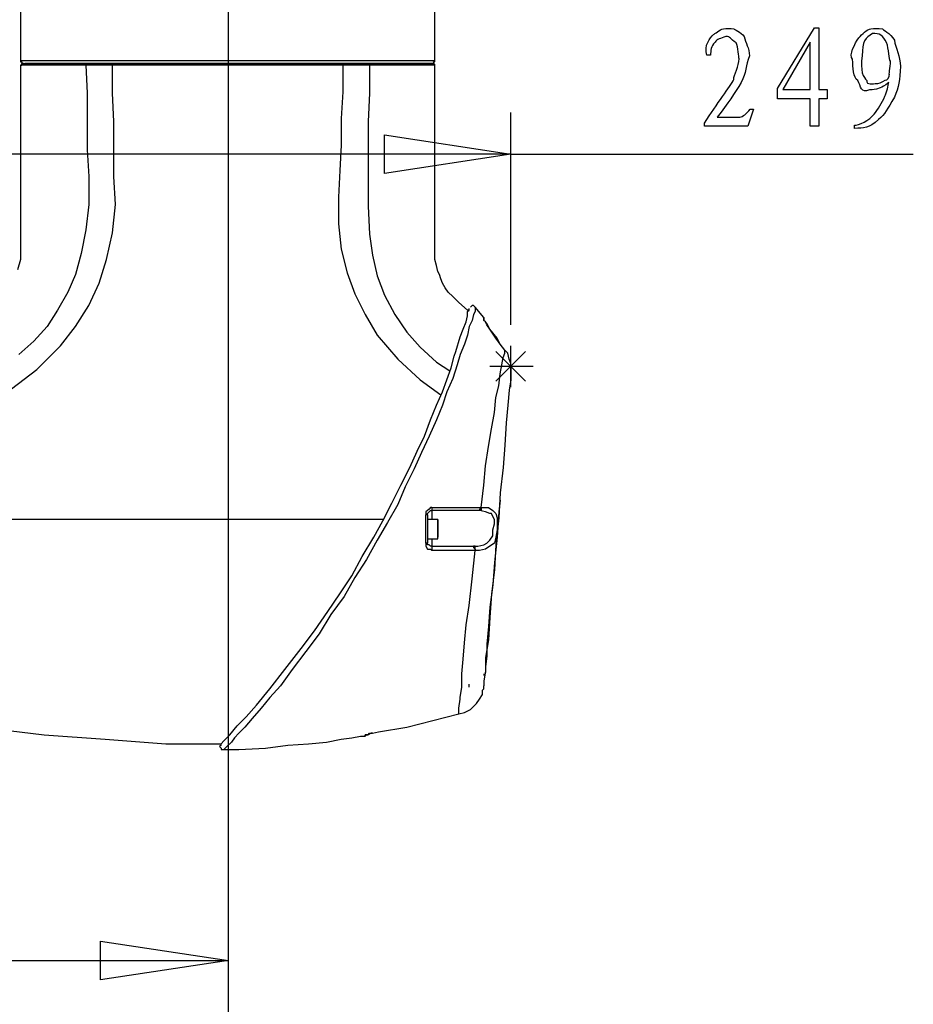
# Model space of a CAD drawing. Header units: millimetres. Extents: x 3 to 297, y 2 to 209.
# Tile 26 of 92: x 75 to 96, y 115 to 138. Entities that reach past the tile are written whole.
import ezdxf

# ---------------------------------------------------------------- set-up
doc = ezdxf.new("R2010")
doc.units = ezdxf.units.MM
doc.layers.get('0').update_dxf_attribs({"linetype": 'CONTINUOUS'})

msp = doc.modelspace()

# ---------------------------------------------------------------- linework, layer by layer
at = {"color": 5}
for p, q in [((80.1165, 42.4794), (80.1165, 189.983)), ((93.1556, 136.285), (94.0319, 137.724)), ((94.0319, 137.724), (94.1366, 137.724)), ((94.1366, 137.724), (94.1366, 136.258)), ((93.9327, 137.382), (93.2766, 136.258)), ((93.9327, 136.258), (93.9327, 137.382)), ((95.7432, 137.377), (95.7432, 137.377)), ((91.5596, 137.074), (91.477, 137.074)), ((96.0741, 136.803), (96.0741, 136.803)), ((93.1556, 136.037), (93.1556, 136.285)), ((93.2766, 136.258), (93.9327, 136.258)), ((94.1366, 136.258), (94.3296, 136.258)), ((94.3296, 136.258), (94.3296, 136.037)), ((93.9327, 136.037), (93.1556, 136.037)), ((93.9327, 135.387), (93.9327, 136.037)), ((94.3296, 136.037), (94.1366, 136.037)), ((94.1366, 136.037), (94.1366, 135.387)), ((86.8193, 130.668), (86.8193, 135.713)), ((92.5848, 135.795), (92.4472, 135.387)), ((92.5022, 135.795), (92.5848, 135.795)), ((91.4217, 135.387), (91.4217, 135.464)), ((91.725, 135.602), (92.2595, 135.602)), ((91.725, 135.602), (91.725, 135.602)), ((92.4472, 135.387), (91.4217, 135.387)), ((94.1366, 135.387), (93.9327, 135.387)), ((94.9826, 135.332), (94.9826, 135.414)), ((83.8207, 134.268), (83.8207, 135.184)), ((83.8207, 135.184), (86.8193, 134.725)), ((83.8207, 134.268), (83.8207, 135.184)), ((86.8193, 134.725), (66.0396, 134.725)), ((86.8193, 134.725), (83.8207, 134.268)), ((86.8193, 134.725), (83.8207, 134.268)), ((86.8193, 134.725), (96.3785, 134.725)), ((71.0336, 126.056), (76.2, 126.056)), ((77.0819, 115.112), (77.0819, 116.028)), ((77.0819, 116.028), (80.1165, 115.571)), ((77.0819, 115.112), (77.0819, 116.028)), ((66.0396, 115.571), (80.1165, 115.571)), ((80.1165, 115.571), (77.0819, 115.112)), ((80.1165, 115.571), (77.0819, 115.112))]:
    msp.add_line(p, q, dxfattribs=at)
at = {"color": 0}
for p, q in [((75.1777, 138.113), (75.1777, 136.948)), ((85.0194, 136.948), (85.0194, 138.113)), ((75.1777, 136.948), (75.1777, 136.948)), ((75.1777, 136.948), (75.1777, 136.914)), ((75.1777, 136.948), (75.1777, 136.948)), ((75.1777, 136.948), (75.2479, 136.948)), ((75.1777, 136.914), (75.2119, 136.914)), ((75.1777, 136.842), (75.1777, 136.208)), ((75.1777, 136.842), (75.1777, 136.842)), ((75.1777, 136.842), (75.2119, 136.842)), ((75.2119, 136.842), (75.1777, 136.842)), ((75.2119, 136.914), (75.2119, 136.878)), ((75.2119, 136.878), (75.2479, 136.878)), ((75.2119, 136.842), (75.2119, 136.878)), ((75.2479, 136.878), (75.2119, 136.878)), ((75.2119, 136.878), (75.2821, 136.878)), ((75.2479, 136.842), (75.2119, 136.842)), ((75.2479, 136.948), (75.3181, 136.948)), ((75.2479, 136.878), (75.2821, 136.878)), ((75.3181, 136.842), (75.2479, 136.842)), ((75.354, 136.878), (75.2821, 136.878)), ((75.2821, 136.878), (75.3883, 136.878)), ((75.3181, 136.948), (75.3883, 136.948)), ((75.4585, 136.842), (75.3181, 136.842)), ((75.4242, 136.878), (75.354, 136.878)), ((75.3883, 136.948), (75.5304, 136.948)), ((75.3883, 136.878), (75.5646, 136.878)), ((75.5304, 136.878), (75.4242, 136.878)), ((75.6006, 136.842), (75.4585, 136.842)), ((75.5304, 136.948), (75.6708, 136.948)), ((75.6708, 136.878), (75.5304, 136.878)), ((75.5646, 136.878), (75.8112, 136.878)), ((75.777, 136.842), (75.6006, 136.842)), ((75.6708, 136.948), (75.8472, 136.948)), ((75.8472, 136.878), (75.6708, 136.878)), ((75.9876, 136.842), (75.777, 136.842)), ((75.8112, 136.878), (76.0938, 136.878)), ((75.8472, 136.948), (76.0596, 136.948)), ((76.0236, 136.878), (75.8472, 136.878)), ((76.2, 136.842), (75.9876, 136.842)), ((76.236, 136.878), (76.0236, 136.878)), ((76.0596, 136.948), (76.3062, 136.948)), ((76.0938, 136.878), (76.4124, 136.878)), ((76.4466, 136.842), (76.2, 136.842)), ((76.4826, 136.878), (76.236, 136.878)), ((76.3062, 136.948), (76.5528, 136.948)), ((76.4124, 136.878), (76.7652, 136.878)), ((76.7292, 136.842), (76.4466, 136.842)), ((76.7652, 136.878), (76.4826, 136.878)), ((76.5528, 136.948), (76.8354, 136.948)), ((76.7652, 136.878), (76.7292, 136.842)), ((76.9056, 136.842), (76.7292, 136.842)), ((76.7292, 136.842), (76.7652, 136.172)), ((77.046, 136.878), (76.7652, 136.878)), ((76.7652, 136.878), (76.7652, 136.878)), ((76.7652, 136.878), (76.9415, 136.878)), ((76.8354, 136.948), (77.1179, 136.948)), ((77.0819, 136.842), (76.9056, 136.842)), ((76.9415, 136.878), (77.1179, 136.878)), ((77.3285, 136.878), (77.046, 136.878)), ((77.3645, 136.842), (77.0819, 136.842)), ((77.1179, 136.948), (77.4347, 136.948)), ((77.1179, 136.878), (77.3987, 136.878)), ((77.6471, 136.878), (77.3285, 136.878)), ((77.3645, 136.842), (77.3645, 136.878)), ((77.3645, 136.878), (77.3987, 136.878)), ((77.3645, 136.172), (77.3645, 136.842)), ((77.7173, 136.842), (77.3645, 136.842)), ((77.3645, 136.842), (77.3645, 136.842)), ((77.3645, 136.842), (77.3645, 136.842)), ((77.3987, 136.878), (77.8577, 136.878)), ((77.4347, 136.948), (77.7515, 136.948)), ((77.9999, 136.878), (77.6471, 136.878)), ((77.9999, 136.842), (77.7173, 136.842)), ((77.7515, 136.948), (78.1043, 136.948)), ((77.8577, 136.878), (78.3527, 136.878)), ((78.3527, 136.878), (77.9999, 136.878)), ((78.0701, 136.842), (77.9999, 136.842)), ((78.5992, 136.842), (78.0701, 136.842)), ((78.1043, 136.948), (78.4571, 136.948)), ((78.7054, 136.878), (78.3527, 136.878)), ((78.3527, 136.878), (78.8818, 136.878)), ((78.4571, 136.948), (78.8098, 136.948)), ((79.1284, 136.842), (78.5992, 136.842)), ((79.0582, 136.878), (78.7054, 136.878)), ((78.8098, 136.948), (79.1986, 136.948)), ((78.8818, 136.878), (79.2688, 136.878)), ((79.4452, 136.878), (79.0582, 136.878)), ((79.6918, 136.842), (79.1284, 136.842)), ((79.1986, 136.948), (79.5874, 136.948)), ((79.2688, 136.878), (79.6918, 136.878)), ((79.798, 136.878), (79.4452, 136.878)), ((79.5874, 136.948), (79.9402, 136.948)), ((79.6918, 136.878), (80.221, 136.878)), ((80.221, 136.842), (79.6918, 136.842)), ((80.1867, 136.878), (79.798, 136.878)), ((79.9402, 136.948), (80.3271, 136.948)), ((80.5737, 136.878), (80.1867, 136.878)), ((80.221, 136.878), (80.7861, 136.878)), ((80.7861, 136.842), (80.221, 136.842)), ((80.3271, 136.948), (80.7159, 136.948)), ((80.9625, 136.878), (80.5737, 136.878)), ((80.7159, 136.948), (81.1029, 136.948)), ((80.7861, 136.878), (81.3153, 136.878)), ((81.3153, 136.842), (80.7861, 136.842)), ((81.3153, 136.878), (80.9625, 136.878)), ((81.1029, 136.948), (81.4557, 136.948)), ((81.6681, 136.878), (81.3153, 136.878)), ((81.3153, 136.878), (81.8444, 136.878)), ((81.8444, 136.842), (81.3153, 136.842)), ((81.4557, 136.948), (81.8085, 136.948)), ((82.0208, 136.878), (81.6681, 136.878)), ((81.8085, 136.948), (82.1612, 136.948)), ((81.8444, 136.878), (82.3376, 136.878)), ((82.3736, 136.842), (81.8444, 136.842)), ((82.3736, 136.878), (82.0208, 136.878)), ((82.1612, 136.948), (82.514, 136.948)), ((82.3376, 136.878), (82.7966, 136.878)), ((82.6904, 136.878), (82.3736, 136.878)), ((82.8326, 136.842), (82.3736, 136.842)), ((82.514, 136.948), (82.8326, 136.948)), ((83.009, 136.878), (82.6904, 136.878)), ((82.8326, 136.878), (82.7966, 136.878)), ((82.7966, 136.878), (83.009, 136.878)), ((82.8326, 136.948), (83.1494, 136.948)), ((82.8326, 136.842), (82.8326, 136.878)), ((82.8326, 136.842), (82.8326, 136.842)), ((83.0432, 136.842), (82.8326, 136.842)), ((82.8326, 136.842), (82.8326, 136.208)), ((83.2915, 136.878), (83.009, 136.878)), ((83.009, 136.878), (83.2196, 136.878)), ((83.2556, 136.842), (83.0432, 136.842)), ((83.1494, 136.948), (83.4319, 136.948)), ((83.2196, 136.878), (83.4319, 136.878)), ((83.4679, 136.842), (83.2556, 136.842)), ((83.5723, 136.878), (83.2915, 136.878)), ((83.4319, 136.948), (83.7145, 136.948)), ((83.4679, 136.842), (83.4319, 136.878)), ((83.4319, 136.878), (83.8909, 136.878)), ((83.4679, 136.842), (83.4679, 136.842)), ((83.4679, 136.842), (83.4679, 136.842)), ((83.4679, 136.842), (83.4679, 136.172)), ((83.8207, 136.842), (83.4679, 136.842)), ((83.8207, 136.878), (83.5723, 136.878)), ((83.7145, 136.948), (83.9611, 136.948)), ((84.0673, 136.878), (83.8207, 136.878)), ((84.1015, 136.842), (83.8207, 136.842)), ((83.8909, 136.878), (84.2779, 136.878)), ((83.9611, 136.948), (84.1735, 136.948)), ((84.2779, 136.878), (84.0673, 136.878)), ((84.2779, 136.842), (84.1015, 136.842)), ((84.1735, 136.948), (84.3841, 136.948)), ((84.4543, 136.878), (84.2779, 136.878)), ((84.2779, 136.878), (84.5605, 136.878)), ((84.3139, 136.842), (84.2779, 136.842)), ((84.5263, 136.842), (84.3139, 136.842)), ((84.3841, 136.948), (84.5605, 136.948)), ((84.5965, 136.878), (84.4543, 136.878)), ((84.7027, 136.842), (84.5263, 136.842)), ((84.5605, 136.948), (84.7027, 136.948)), ((84.5605, 136.878), (84.7369, 136.878)), ((84.7369, 136.878), (84.5965, 136.878)), ((84.7027, 136.948), (84.8071, 136.948)), ((84.8071, 136.842), (84.7027, 136.842)), ((84.8071, 136.878), (84.7369, 136.878)), ((84.7369, 136.878), (84.879, 136.878)), ((84.8071, 136.948), (84.9133, 136.948)), ((84.879, 136.878), (84.8071, 136.878)), ((84.9133, 136.842), (84.8071, 136.842)), ((84.9133, 136.878), (84.879, 136.878)), ((84.879, 136.878), (84.9492, 136.878)), ((84.9133, 136.948), (84.9835, 136.948)), ((84.9492, 136.878), (84.9133, 136.878)), ((84.9835, 136.842), (84.9133, 136.842)), ((84.9492, 136.878), (84.9492, 136.878)), ((84.9492, 136.878), (84.9835, 136.878)), ((84.9492, 136.878), (84.9835, 136.878)), ((84.9835, 136.948), (85.0194, 136.948)), ((84.9835, 136.878), (84.9835, 136.914)), ((84.9835, 136.914), (85.0194, 136.914)), ((84.9835, 136.878), (84.9835, 136.878)), ((84.9835, 136.878), (85.0194, 136.842)), ((85.0194, 136.842), (84.9835, 136.842)), ((85.0194, 136.914), (85.0194, 136.948)), ((85.0194, 136.737), (85.0194, 136.842)), ((85.0194, 136.842), (85.0194, 136.842)), ((85.0194, 136.842), (85.0194, 136.842)), ((85.0194, 135.819), (85.0194, 136.737)), ((75.1777, 136.208), (75.1777, 135.467)), ((76.7652, 136.172), (76.7652, 135.503)), ((77.3987, 135.503), (77.3645, 136.172)), ((82.8326, 136.208), (82.7966, 135.573)), ((83.4679, 136.172), (83.4319, 135.503)), ((85.0194, 134.973), (85.0194, 135.819)), ((75.1777, 135.467), (75.1777, 134.797)), ((76.7652, 135.503), (76.7652, 134.831)), ((77.3987, 134.831), (77.3987, 135.503)), ((82.7966, 135.573), (82.7966, 134.938)), ((83.4319, 135.503), (83.4319, 134.831)), ((85.0194, 134.232), (85.0194, 134.973)), ((75.1777, 134.797), (75.1777, 134.232)), ((76.7652, 134.831), (76.7994, 134.196)), ((77.3987, 134.196), (77.3987, 134.831)), ((82.7966, 134.938), (82.7624, 134.338)), ((83.4319, 134.831), (83.4319, 134.162)), ((82.7624, 134.338), (82.7264, 133.703)), ((75.1777, 134.232), (75.1777, 133.703)), ((76.7994, 134.196), (76.7994, 133.526)), ((77.4347, 133.526), (77.3987, 134.196)), ((83.4319, 134.162), (83.4319, 133.49)), ((85.0194, 133.703), (85.0194, 134.232)), ((75.1777, 133.703), (75.1777, 133.244)), ((82.7264, 133.703), (82.7264, 133.067)), ((85.0194, 133.21), (85.0194, 133.703)), ((76.7994, 133.526), (76.7292, 132.927)), ((77.3645, 132.857), (77.4347, 133.526)), ((83.4319, 133.49), (83.4679, 132.821)), ((75.1777, 133.244), (75.1777, 132.821)), ((85.0194, 132.821), (85.0194, 133.21)), ((76.7292, 132.927), (76.623, 132.362)), ((77.2223, 132.221), (77.3645, 132.857)), ((82.7264, 133.067), (82.7966, 132.468)), ((75.1777, 132.821), (75.1777, 132.504)), ((83.4679, 132.821), (83.5381, 132.328)), ((85.0194, 132.504), (85.0194, 132.821)), ((75.1777, 132.504), (75.1777, 132.221)), ((82.7966, 132.468), (82.9388, 131.903)), ((85.0194, 132.221), (85.0194, 132.504)), ((75.1777, 132.221), (75.1057, 131.975)), ((76.623, 132.362), (76.4826, 131.869)), ((77.046, 131.656), (77.2223, 132.221)), ((83.5381, 132.328), (83.6443, 131.833)), ((85.0554, 132.079), (85.0194, 132.221)), ((85.0896, 131.939), (85.0554, 132.079)), ((85.1256, 131.869), (85.0896, 131.939)), ((76.4826, 131.869), (76.3062, 131.446)), ((82.9388, 131.903), (83.1152, 131.41)), ((83.6443, 131.833), (83.8207, 131.374)), ((85.1598, 131.763), (85.1256, 131.869)), ((85.1958, 131.656), (85.1598, 131.763)), ((76.7994, 131.127), (77.046, 131.656)), ((85.266, 131.55), (85.1958, 131.656)), ((85.3362, 131.446), (85.266, 131.55)), ((76.3062, 131.446), (76.0596, 131.021)), ((83.1152, 131.41), (83.3617, 130.917)), ((83.8207, 131.374), (84.0673, 130.917)), ((85.4424, 131.34), (85.3362, 131.446)), ((85.5846, 131.197), (85.4424, 131.34)), ((76.0596, 131.021), (75.8112, 130.634)), ((76.4826, 130.634), (76.7994, 131.127)), ((85.7952, 131.021), (85.5846, 131.197)), ((85.8312, 131.021), (85.7952, 131.021)), ((85.7952, 130.987), (85.8312, 131.021)), ((85.7952, 130.881), (85.7952, 130.987)), ((85.8312, 131.021), (85.8312, 131.057)), ((85.9014, 131.127), (85.8654, 131.093)), ((85.9374, 131.127), (85.9014, 131.127)), ((85.9716, 131.093), (85.9374, 131.127)), ((85.9716, 130.987), (85.9374, 130.917)), ((85.9716, 131.093), (85.9716, 131.093)), ((86.184, 130.845), (85.9716, 131.093)), ((85.9716, 131.093), (85.9716, 131.093)), ((85.9716, 131.093), (85.9716, 131.093)), ((85.9716, 131.093), (85.9716, 131.057)), ((85.9716, 131.057), (85.9716, 130.987)), ((83.3617, 130.917), (83.6443, 130.422)), ((84.0673, 130.917), (84.3499, 130.492)), ((85.761, 130.74), (85.7952, 130.881)), ((85.9014, 130.774), (85.8312, 130.634)), ((85.9374, 130.917), (85.9014, 130.774)), ((86.184, 130.845), (86.184, 130.81)), ((86.184, 130.81), (86.184, 130.845)), ((86.184, 130.774), (86.184, 130.81)), ((86.184, 130.81), (86.184, 130.774)), ((86.184, 130.774), (86.184, 130.81)), ((86.184, 130.81), (86.184, 130.81)), ((86.184, 130.81), (86.184, 130.774)), ((86.2182, 130.74), (86.184, 130.774)), ((86.2182, 130.74), (86.184, 130.774)), ((75.8112, 130.634), (75.4944, 130.281)), ((76.1298, 130.175), (76.4826, 130.634)), ((85.6188, 130.387), (85.689, 130.564)), ((85.689, 130.564), (85.761, 130.74)), ((85.8312, 130.634), (85.7952, 130.422)), ((86.2542, 130.668), (86.2182, 130.74)), ((86.2542, 130.704), (86.2182, 130.74)), ((86.3244, 130.564), (86.2542, 130.704)), ((86.3244, 130.564), (86.2542, 130.668)), ((86.3244, 130.564), (86.3244, 130.564)), ((86.4665, 130.351), (86.3244, 130.564)), ((86.5008, 130.351), (86.3244, 130.564)), ((86.3244, 130.564), (86.3244, 130.564)), ((75.4944, 130.281), (75.1417, 129.963)), ((83.6443, 130.422), (84.1375, 129.858)), ((84.3499, 130.492), (84.6667, 130.139)), ((85.5126, 130.035), (85.6188, 130.387)), ((85.7952, 130.422), (85.725, 130.211)), ((86.571, 130.211), (86.4665, 130.351)), ((86.571, 130.211), (86.5008, 130.351)), ((75.5646, 129.61), (76.1298, 130.175)), ((84.6667, 130.139), (85.0554, 129.786)), ((85.725, 130.211), (85.6188, 129.963)), ((86.6771, 130.069), (86.571, 130.211)), ((86.571, 130.211), (86.571, 130.211)), ((86.6771, 129.999), (86.6771, 130.069)), ((86.7473, 129.999), (86.6771, 130.069)), ((84.1375, 129.858), (84.6667, 129.363)), ((85.4082, 129.646), (85.4784, 129.928)), ((85.4784, 129.928), (85.5126, 130.035)), ((85.6188, 129.963), (85.5486, 129.716)), ((86.6069, 129.716), (86.6429, 129.892)), ((86.6429, 129.892), (86.6771, 129.999)), ((86.7833, 129.858), (86.7473, 129.999)), ((86.8193, 129.752), (86.7833, 129.858)), ((74.9653, 129.153), (75.5646, 129.61)), ((85.0554, 129.786), (85.3722, 129.576)), ((85.302, 129.363), (85.4082, 129.646)), ((85.5486, 129.716), (85.4424, 129.399)), ((86.571, 129.505), (86.6069, 129.716)), ((86.8193, 129.682), (86.8193, 129.752)), ((86.8193, 129.682), (86.8193, 129.646)), ((86.8193, 129.682), (86.8193, 129.682)), ((86.8193, 129.682), (86.8193, 129.682)), ((86.8193, 129.646), (86.8193, 129.61)), ((86.8193, 129.61), (86.8193, 129.576)), ((86.8193, 129.576), (86.8193, 129.505)), ((86.8193, 129.54), (86.8193, 129.576)), ((84.6667, 129.363), (85.1598, 129.01)), ((85.1958, 129.081), (85.302, 129.363)), ((85.4424, 129.399), (85.302, 129.081)), ((86.5367, 129.223), (86.571, 129.505)), ((86.8193, 129.363), (86.7833, 129.117)), ((86.8193, 129.505), (86.8193, 129.54)), ((86.8193, 129.505), (86.8193, 129.363)), ((86.8193, 129.363), (86.8193, 129.505)), ((86.4665, 128.94), (86.5367, 129.223)), ((86.7833, 129.117), (86.7473, 128.764)), ((85.0554, 128.764), (85.1958, 129.081)), ((85.302, 129.081), (85.1958, 128.764)), ((86.4306, 128.588), (86.4665, 128.94)), ((84.9133, 128.411), (85.0554, 128.764)), ((85.1958, 128.764), (85.0554, 128.411)), ((86.7473, 128.764), (86.7131, 128.341)), ((84.7729, 128.022), (84.9133, 128.411)), ((85.0554, 128.411), (84.879, 128.022)), ((86.3604, 128.199), (86.4306, 128.588)), ((86.2902, 127.776), (86.3604, 128.199)), ((86.7131, 128.341), (86.6771, 127.812)), ((84.5965, 127.67), (84.7729, 128.022)), ((84.879, 128.022), (84.7027, 127.635)), ((86.2182, 127.317), (86.2902, 127.776)), ((86.6771, 127.812), (86.6429, 127.283)), ((84.4201, 127.283), (84.5965, 127.67)), ((84.7027, 127.635), (84.5263, 127.247)), ((84.2077, 126.86), (84.4201, 127.283)), ((84.5263, 127.247), (84.3139, 126.824)), ((86.184, 126.86), (86.2182, 127.317)), ((86.6429, 127.283), (86.571, 126.683)), ((83.9971, 126.435), (84.2077, 126.86)), ((84.3139, 126.824), (84.1375, 126.401)), ((86.1138, 126.33), (86.184, 126.86)), ((86.571, 126.683), (86.5367, 126.082)), ((83.7847, 126.012), (83.9971, 126.435)), ((84.1375, 126.401), (83.8909, 125.978)), ((84.9133, 126.33), (84.879, 126.294)), ((84.9492, 126.33), (84.9133, 126.33)), ((84.9492, 126.33), (85.1256, 126.33)), ((84.9492, 126.33), (84.9492, 126.33)), ((84.9492, 126.33), (84.9492, 126.294)), ((85.1256, 126.33), (85.725, 126.33)), ((85.725, 126.33), (86.1138, 126.33)), ((86.1138, 126.33), (86.1138, 126.33)), ((86.1138, 126.33), (86.1138, 126.294)), ((86.1138, 126.33), (86.2902, 126.33)), ((86.1138, 126.33), (86.1138, 126.33)), ((86.1138, 126.33), (86.1138, 126.33)), ((86.1138, 126.33), (86.1138, 126.294)), ((86.2902, 126.33), (86.3946, 126.258)), ((86.571, 126.507), (86.5367, 126.224)), ((84.8431, 126.258), (84.8071, 126.224)), ((84.8071, 126.224), (84.8071, 126.154)), ((84.8071, 125.835), (84.8071, 126.154)), ((84.8431, 126.154), (84.8071, 126.154)), ((84.879, 126.294), (84.8431, 126.258)), ((84.8431, 126.188), (84.879, 126.224)), ((84.8431, 126.154), (84.8431, 126.188)), ((84.8431, 126.154), (84.8431, 126.154)), ((84.8431, 126.154), (84.8431, 125.835)), ((84.879, 126.224), (84.9133, 126.258)), ((84.9133, 126.258), (84.9492, 126.258)), ((84.9492, 126.294), (84.9492, 126.258)), ((86.0778, 126.258), (84.9492, 126.258)), ((84.9492, 126.258), (84.9492, 126.224)), ((84.9492, 126.224), (84.9492, 126.188)), ((84.9492, 126.188), (84.9492, 126.118)), ((84.9492, 126.118), (84.9492, 126.048)), ((86.1138, 126.294), (86.0778, 126.294)), ((86.0778, 126.294), (86.0778, 126.258)), ((86.2182, 126.224), (86.0778, 126.258)), ((86.1138, 126.258), (86.0778, 126.258)), ((86.0778, 126.258), (86.0778, 126.258)), ((86.1138, 126.294), (86.1138, 126.258)), ((86.3244, 126.188), (86.2182, 126.224)), ((86.3604, 126.188), (86.3244, 126.188)), ((86.3946, 126.118), (86.3604, 126.188)), ((86.3946, 126.258), (86.4665, 126.188)), ((86.4306, 126.048), (86.3946, 126.118)), ((86.4665, 126.188), (86.5008, 126.082)), ((86.5367, 126.082), (86.4665, 125.448)), ((86.5367, 126.224), (86.5008, 125.625)), ((86.5008, 126.082), (86.5008, 125.942)), ((75.8832, 126.048), (74.2957, 126.048)), ((77.5049, 126.048), (75.8832, 126.048)), ((79.0924, 126.048), (77.5049, 126.048)), ((80.7159, 126.048), (79.0924, 126.048)), ((82.3376, 126.048), (80.7159, 126.048)), ((83.7847, 126.048), (82.3376, 126.048)), ((83.5723, 125.625), (83.7847, 126.012)), ((83.8909, 125.978), (83.6443, 125.553)), ((84.8071, 125.483), (84.8071, 125.835)), ((85.0896, 126.048), (84.8431, 126.048)), ((84.8431, 125.978), (84.8431, 125.978)), ((84.8431, 125.978), (84.8431, 125.942)), ((84.8431, 125.835), (84.8431, 125.483)), ((85.0896, 126.048), (85.0896, 126.048)), ((85.0896, 126.048), (85.0896, 126.048)), ((85.0896, 126.048), (85.0896, 126.012)), ((85.0896, 125.978), (85.0896, 126.048)), ((85.0896, 126.012), (85.0896, 125.978)), ((85.0896, 125.978), (85.0896, 125.906)), ((85.0896, 125.906), (85.0896, 125.978)), ((85.0896, 125.906), (85.0896, 125.835)), ((85.0896, 125.835), (85.0896, 125.906)), ((85.0896, 125.835), (85.0896, 125.729)), ((85.0896, 125.729), (85.0896, 125.835)), ((86.3946, 125.801), (86.4306, 125.942)), ((86.4306, 125.942), (86.4306, 126.048)), ((86.5008, 125.942), (86.5008, 125.801)), ((83.2915, 125.166), (83.5723, 125.625)), ((84.8431, 125.695), (84.8431, 125.695)), ((85.0896, 125.729), (85.0896, 125.695)), ((85.0896, 125.659), (85.0896, 125.729)), ((85.0896, 125.695), (85.0896, 125.625)), ((85.0896, 125.625), (85.0896, 125.659)), ((85.0896, 125.589), (85.0896, 125.625)), ((85.0896, 125.589), (85.0896, 125.625)), ((86.3244, 125.553), (86.3946, 125.659)), ((86.3946, 125.659), (86.3946, 125.801)), ((86.4665, 125.625), (86.4306, 125.483)), ((86.5008, 125.625), (86.4306, 125.024)), ((86.5008, 125.801), (86.4665, 125.625)), ((83.6443, 125.553), (83.396, 125.096)), ((84.8071, 125.483), (84.8071, 125.448)), ((84.8431, 125.483), (84.8071, 125.483)), ((84.8071, 125.448), (84.8071, 125.413)), ((84.8071, 125.413), (84.8431, 125.342)), ((84.8431, 125.589), (85.0896, 125.589)), ((84.8431, 125.483), (84.8431, 125.483)), ((84.8431, 125.448), (84.8431, 125.483)), ((84.879, 125.448), (84.8431, 125.448)), ((84.9133, 125.413), (84.879, 125.448)), ((84.9492, 125.413), (84.9133, 125.413)), ((84.9492, 125.589), (84.9492, 125.553)), ((84.9492, 125.553), (84.9492, 125.483)), ((84.9492, 125.483), (84.9492, 125.448)), ((84.9492, 125.448), (84.9492, 125.413)), ((84.9492, 125.413), (84.9492, 125.413)), ((84.9492, 125.413), (84.9492, 125.377)), ((84.9492, 125.413), (85.9374, 125.413)), ((84.9492, 125.377), (84.9492, 125.342)), ((85.0896, 125.589), (85.0896, 125.589)), ((85.0896, 125.589), (85.0896, 125.589)), ((85.9374, 125.413), (85.9374, 125.413)), ((85.9374, 125.413), (85.9374, 125.377)), ((85.9716, 125.413), (85.9374, 125.413)), ((85.9374, 125.413), (86.0418, 125.413)), ((85.9374, 125.413), (85.9374, 125.413)), ((85.9374, 125.377), (85.9716, 125.342)), ((85.9716, 125.377), (85.9716, 125.413)), ((85.9716, 125.342), (85.9716, 125.377)), ((86.0418, 125.413), (86.184, 125.448)), ((86.184, 125.448), (86.2542, 125.483)), ((86.3244, 125.413), (86.2182, 125.342)), ((86.2542, 125.483), (86.3244, 125.553)), ((86.4306, 125.483), (86.3244, 125.413)), ((86.4665, 125.448), (86.4306, 124.847)), ((83.0432, 124.707), (83.2915, 125.166)), ((84.8431, 125.342), (84.9133, 125.342)), ((84.9133, 125.342), (84.9492, 125.306)), ((84.9492, 125.342), (84.9492, 125.306)), ((85.1958, 125.306), (84.9492, 125.306)), ((85.7952, 125.306), (85.1958, 125.306)), ((85.9716, 125.306), (85.7952, 125.306)), ((85.9014, 124.637), (85.9716, 125.306)), ((85.9716, 125.342), (85.9716, 125.306)), ((85.9716, 125.306), (85.9716, 125.342)), ((85.9716, 125.306), (85.9716, 125.306)), ((86.0778, 125.306), (85.9716, 125.306)), ((86.2182, 125.342), (86.0778, 125.306)), ((83.396, 125.096), (83.1152, 124.671)), ((86.4306, 125.024), (86.3946, 124.495)), ((82.7624, 124.284), (83.0432, 124.707)), ((83.1152, 124.671), (82.8668, 124.214)), ((86.4306, 124.847), (86.3604, 124.284)), ((85.8312, 124.001), (85.9014, 124.637)), ((86.3946, 124.495), (86.3244, 123.965)), ((82.4798, 123.861), (82.7624, 124.284)), ((82.8668, 124.214), (82.55, 123.789)), ((86.3604, 124.284), (86.3244, 123.719)), ((85.761, 123.542), (85.8312, 124.001)), ((86.3244, 123.965), (86.2902, 123.508)), ((82.1612, 123.402), (82.4798, 123.861)), ((82.55, 123.789), (82.2674, 123.332)), ((85.725, 123.119), (85.761, 123.542)), ((86.2902, 123.508), (86.2542, 123.083)), ((86.3244, 123.719), (86.2902, 123.19)), ((81.8444, 122.979), (82.1612, 123.402)), ((82.2674, 123.332), (81.9506, 122.907)), ((85.689, 122.731), (85.725, 123.119)), ((86.2902, 123.19), (86.2182, 122.767)), ((86.2542, 123.083), (86.2542, 122.803)), ((81.4557, 122.484), (81.8444, 122.979)), ((81.9506, 122.907), (81.6321, 122.484)), ((86.2542, 122.803), (86.2182, 122.554)), ((85.6548, 122.378), (85.689, 122.731)), ((86.2182, 122.767), (86.2182, 122.59)), ((86.2182, 122.59), (86.2182, 122.45)), ((81.1029, 122.025), (81.4557, 122.484)), ((81.6321, 122.484), (81.3513, 122.097)), ((85.6548, 122.061), (85.6548, 122.378)), ((86.2182, 122.45), (86.184, 122.202)), ((86.184, 122.378), (86.184, 122.344)), ((86.2182, 122.554), (86.2182, 122.414)), ((81.3513, 122.097), (81.1029, 121.815)), ((85.8312, 122.061), (85.8312, 122.131)), ((85.8312, 122.061), (85.8312, 122.131)), ((86.184, 122.202), (86.184, 122.131)), ((86.184, 122.131), (86.184, 122.097)), ((86.184, 122.061), (86.184, 122.097)), ((80.7861, 121.638), (81.1029, 122.025)), ((85.6188, 121.815), (85.6548, 122.061)), ((86.0778, 121.779), (86.148, 121.885)), ((86.148, 121.991), (86.184, 122.025)), ((86.148, 121.991), (86.148, 121.991)), ((86.148, 121.955), (86.148, 121.991)), ((86.148, 121.885), (86.148, 121.955)), ((86.184, 122.025), (86.184, 122.061)), ((80.5395, 121.356), (80.7861, 121.638)), ((81.1029, 121.815), (80.8923, 121.568)), ((85.5846, 121.568), (85.6188, 121.779)), ((85.6188, 121.779), (85.6188, 121.815)), ((85.8654, 121.532), (86.0076, 121.672)), ((86.0076, 121.672), (86.0778, 121.779)), ((80.8923, 121.568), (80.6799, 121.32)), ((84.3499, 121.109), (85.5846, 121.426)), ((85.5846, 121.426), (85.5846, 121.568)), ((85.5846, 121.426), (85.725, 121.462)), ((85.5846, 121.426), (85.5846, 121.426)), ((85.5846, 121.426), (85.5846, 121.426)), ((85.5846, 121.426), (85.5846, 121.426)), ((85.5846, 121.426), (85.5846, 121.426)), ((85.725, 121.462), (85.8654, 121.532)), ((80.3271, 121.143), (80.5395, 121.356)), ((80.6799, 121.32), (80.5035, 121.109)), ((74.2957, 121.109), (75.741, 120.933)), ((75.741, 120.933), (77.1881, 120.826)), ((80.0104, 120.79), (80.1508, 120.933)), ((80.1508, 120.933), (80.3271, 121.143)), ((80.3631, 120.967), (80.2569, 120.862)), ((80.5035, 121.109), (80.3631, 120.967)), ((83.396, 120.933), (83.3617, 120.897)), ((83.396, 120.933), (83.3617, 120.933)), ((83.3617, 120.897), (83.3617, 120.933)), ((83.3617, 120.933), (83.3617, 120.933)), ((83.3617, 120.933), (83.396, 120.933)), ((83.396, 120.933), (83.396, 120.933)), ((83.396, 120.933), (83.4319, 120.933)), ((83.396, 120.933), (83.396, 120.933)), ((83.4319, 120.933), (83.396, 120.933)), ((83.4319, 120.933), (83.4679, 120.967)), ((83.5021, 120.967), (83.4319, 120.933)), ((83.4679, 120.967), (83.5021, 120.967)), ((83.5021, 120.967), (83.5381, 120.967)), ((83.5381, 120.967), (83.5021, 120.967)), ((83.5381, 120.967), (83.6785, 121.003)), ((83.6785, 121.003), (84.3499, 121.109)), ((77.1881, 120.826), (78.6335, 120.72)), ((78.6335, 120.72), (79.9402, 120.72)), ((79.9402, 120.72), (80.0104, 120.79)), ((79.9402, 120.686), (79.9402, 120.72)), ((80.1867, 120.756), (80.0806, 120.65)), ((80.2569, 120.862), (80.1867, 120.756)), ((81.5277, 120.686), (82.0208, 120.72)), ((82.0208, 120.72), (82.4438, 120.756)), ((82.4438, 120.756), (82.7966, 120.826)), ((82.7966, 120.826), (83.0432, 120.862)), ((83.0432, 120.862), (83.2556, 120.897)), ((83.2556, 120.897), (83.3617, 120.897)), ((83.3617, 120.897), (83.3617, 120.897)), ((79.9402, 120.686), (79.9042, 120.65)), ((79.9042, 120.65), (79.9402, 120.614)), ((79.9402, 120.686), (79.9402, 120.686)), ((79.9402, 120.614), (79.9402, 120.58)), ((79.9402, 120.58), (79.9744, 120.58)), ((79.9744, 120.58), (79.9744, 120.58)), ((79.9744, 120.58), (80.0104, 120.58)), ((80.0806, 120.65), (80.0104, 120.58)), ((80.0104, 120.58), (80.3631, 120.58)), ((80.3631, 120.58), (80.9985, 120.614)), ((80.9985, 120.614), (81.5277, 120.686))]:
    msp.add_line(p, q, dxfattribs=at)
at = {"color": 7}
for p, q in [((86.8193, 129.187), (86.8193, 130.175)), ((86.4665, 130.035), (87.1721, 129.329)), ((86.4665, 129.329), (87.1721, 130.035)), ((87.3485, 129.682), (86.3244, 129.682))]:
    msp.add_line(p, q, dxfattribs=at)
at = {"color": 5}
for points in [[(91.477, 137.074), (91.397, 137.301), (91.5568, 137.492), (91.6312, 137.57)], [(91.6312, 137.57), (91.6615, 137.572), (91.7829, 137.691), (91.8683, 137.702)], [(91.8683, 137.702), (91.9484, 137.716), (92.0351, 137.716), (92.1163, 137.702)], [(92.1163, 137.702), (92.1135, 137.691), (92.2831, 137.63), (92.3643, 137.52)], [(95.0874, 137.487), (95.159, 137.572), (95.2832, 137.691), (95.3685, 137.702)], [(95.4126, 137.591), (95.232, 137.492), (95.1713, 137.396), (95.1646, 137.062)], [(95.3685, 137.702), (95.4486, 137.716), (95.5477, 137.716), (95.6441, 137.702)], [(95.7432, 137.377), (95.6663, 137.528), (95.5696, 137.609), (95.4126, 137.591)], [(95.6441, 137.702), (95.6398, 137.691), (95.8342, 137.6), (95.9309, 137.432)], [(91.67, 137.382), (91.5596, 137.283), (91.5776, 137.191), (91.5596, 137.074)], [(91.9289, 137.52), (91.7871, 137.462), (91.725, 137.473), (91.67, 137.382)], [(92.1713, 137.371), (92.0228, 137.462), (92.0461, 137.52), (91.9289, 137.52)], [(92.2433, 136.985), (92.232, 137.029), (92.2182, 137.272), (92.1713, 137.371)], [(92.3643, 137.52), (92.3932, 137.352), (92.4856, 137.255), (92.4856, 137.057)], [(94.9385, 136.98), (94.8394, 137.074), (94.9882, 137.355), (95.0874, 137.487)], [(95.837, 136.93), (95.7901, 136.974), (95.8053, 137.218), (95.7432, 137.377)], [(95.9309, 137.432), (95.9485, 137.239), (96.0741, 137.057), (96.0741, 136.803)], [(95.1646, 137.062), (95.1039, 136.71), (95.1978, 136.536), (95.2747, 136.478)], [(92.1163, 136.5), (92.1135, 136.595), (92.2433, 136.827), (92.2433, 136.985)], [(92.4856, 137.057), (92.3932, 136.838), (92.4207, 136.649), (92.2927, 136.429)], [(95.0599, 136.473), (94.9565, 136.547), (94.9385, 136.777), (94.9385, 136.98)], [(95.8151, 136.627), (95.7901, 136.577), (95.837, 136.79), (95.837, 136.93)], [(95.7104, 136.484), (95.7654, 136.456), (95.8039, 136.568), (95.8151, 136.627)], [(96.0741, 136.803), (96.066, 136.5), (96.0258, 136.31), (95.9309, 136.076)], [(91.4217, 135.464), (91.7141, 135.916), (92.0351, 136.338), (92.1163, 136.5)], [(92.2927, 136.429), (92.1399, 136.165), (91.9787, 135.935), (91.725, 135.602)], [(95.341, 136.252), (95.1219, 136.158), (95.1438, 136.336), (95.0599, 136.473)], [(95.2747, 136.478), (95.2581, 136.357), (95.4292, 136.396), (95.5065, 136.406)], [(95.5065, 136.406), (95.5298, 136.382), (95.6511, 136.446), (95.7104, 136.484)], [(95.7986, 136.429), (95.6839, 136.331), (95.6469, 136.332), (95.589, 136.296)], [(95.6991, 136.098), (95.7502, 136.194), (95.7834, 136.358), (95.7986, 136.429)], [(95.589, 136.296), (95.4486, 136.258), (95.4472, 136.244), (95.341, 136.252)], [(95.4511, 135.673), (95.5298, 135.78), (95.6469, 135.95), (95.6991, 136.098)], [(95.9309, 136.076), (95.7573, 135.795), (95.7076, 135.664), (95.5506, 135.547)], [(92.2595, 135.602), (92.3315, 135.614), (92.4278, 135.684), (92.5022, 135.795)], [(94.9826, 135.414), (95.0708, 135.394), (95.341, 135.541), (95.4511, 135.673)], [(95.5506, 135.547), (95.3244, 135.323), (95.2031, 135.357), (94.9826, 135.332)]]:
    msp.add_open_spline(points, degree=3, dxfattribs=at)

doc.saveas('drawing.dxf')
